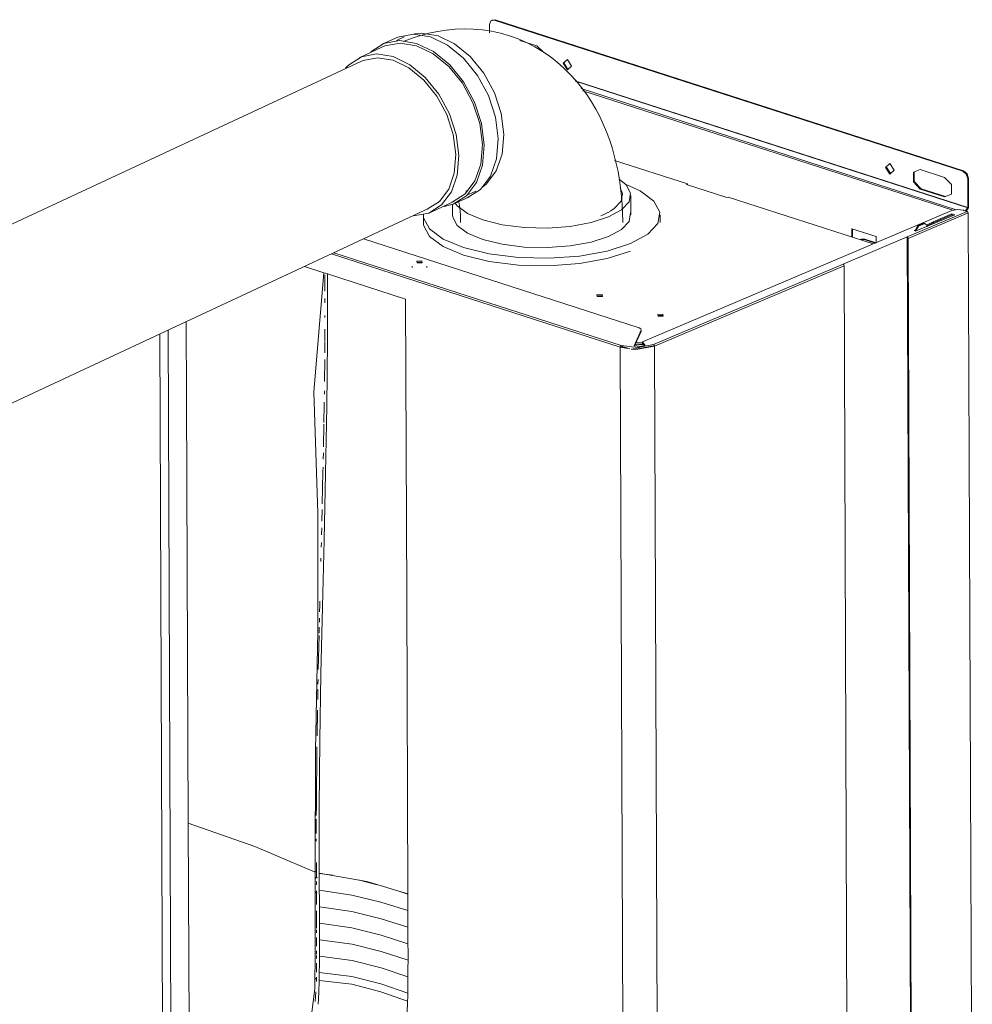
# Model space of a CAD drawing. Header units: millimetres. Extents: x -121 to 39028, y 270 to 28264.
# Tile 51 of 97: x 16202 to 16789, y 19116 to 19724. Entities that reach past the tile are written whole.
import ezdxf

# ---------------------------------------------------------------- set-up
doc = ezdxf.new("R2010")
doc.units = ezdxf.units.MM
doc.layers.add('G-XREF-____-OTLN', color=8, linetype='Continuous', lineweight=9)
doc.layers.add('M-EQPM-____-OTLN', color=50, linetype='Continuous', lineweight=20)

# ---------------------------------------------------------------- blocks, each defined once
blk = doc.blocks.new('City Class FR - City Class F_iam-V85-3D Water Left')
at = {"layer": 'G-XREF-____-OTLN'}
for p, q in [((-13384.92, 19720.78), (-13384.9, 19715.71)), ((-13381.41, 19723.75), (-13383.53, 19723.35)), ((-13382.95, 19723.72), (-13383.48, 19723.5)), ((-13381.93, 19723.53), (-13381.41, 19723.75)), ((-13092.88, 19630.26), (-13381.93, 19723.53)), ((-13092.35, 19630.48), (-13381.41, 19723.75)), ((-13366.15, 19711.01), (-13355.63, 19707.62)), ((-13355.63, 19707.62), (-13351.68, 19703.86)), ((-13336.46, 19693.02), (-13338.94, 19697.06)), ((-13332.09, 19686.11), (-13089.8, 19607.93)), ((-13331.89, 19685.83), (-13089.86, 19607.74)), ((-13328.42, 19681.22), (-13096.9, 19606.51)), ((-13098.97, 19606.13), (-13327.38, 19679.83)), ((-13307.69, 19636.92), (-13262.64, 19622.38)), ((-13137.5, 19628.82), (-13139.98, 19632.86)), ((-13119.13, 19631.31), (-13104.11, 19626.46)), ((-13092.35, 19630.48), (-13092.88, 19630.26)), ((-13089.86, 19625.57), (-13089.34, 19625.8)), ((-13089.86, 19625.57), (-13089.8, 19607.93)), ((-13089.27, 19608.15), (-13089.34, 19625.8)), ((-13262.64, 19622.38), (-13263.44, 19622.04)), ((-13263.44, 19622.04), (-13238.36, 19613.95)), ((-13262.64, 19621.79), (-13262.64, 19622.38)), ((-13119.08, 19619.23), (-13118.56, 19619.46)), ((-13104.07, 19614.39), (-13119.08, 19619.23)), ((-13103.54, 19614.61), (-13118.56, 19619.46)), ((-13238.36, 19613.95), (-13237.57, 19614.29)), ((-13237.57, 19614.29), (-13148.1, 19585.42)), ((-13099.58, 19606.02), (-13290.54, 19524.95)), ((-13127.11, 19589.73), (-13090.12, 19605.43)), ((-13092.15, 19606.09), (-13092.52, 19606.21)), ((-13090.12, 19605.43), (-13092.15, 19606.09)), ((-13089.86, 19607.74), (-13091.39, 19605.84)), ((-13090.84, 19605.66), (-13089.59, 19607.21)), ((-13089.52, 19604.5), (-13126.51, 19588.79)), ((-13115.3, 19597.05), (-13111.24, 19599.1)), ((-13097.85, 19603.39), (-13113.14, 19596.9)), ((-13111.24, 19599.1), (-13099.73, 19603.99)), ((-13099.72, 19603.25), (-13111.24, 19598.36)), ((-13111.24, 19598.36), (-13111.24, 19599.1)), ((-13099.73, 19603.99), (-13097.85, 19603.39)), ((-13099.72, 19603.25), (-13099.73, 19603.99)), ((-13098.84, 19602.96), (-13099.72, 19603.25)), ((-13087, 18955.82), (-13089.52, 19604.5)), ((-13161.36, 19589.7), (-13161.38, 19594.73)), ((-13161.38, 19594.73), (-13146.36, 19589.88)), ((-13160.85, 19594.56), (-13160.83, 19589.53)), ((-13122.94, 19593.71), (-13122.14, 19594.05)), ((-13121.82, 19593.35), (-13122.94, 19593.71)), ((-13122.14, 19594.08), (-13120.83, 19596.5)), ((-13122.14, 19593.46), (-13122.14, 19594.08)), ((-13122.14, 19594.08), (-13121.54, 19593.89)), ((-13120.23, 19596.31), (-13121.54, 19593.89)), ((-13115.21, 19596.16), (-13121.54, 19593.47)), ((-13120.83, 19596.5), (-13116.87, 19598.18)), ((-13120.83, 19596.5), (-13120.23, 19596.31)), ((-13116.27, 19597.99), (-13120.23, 19596.31)), ((-13116.87, 19598.18), (-13116.27, 19597.99)), ((-13114.94, 19596.69), (-13116.27, 19597.99)), ((-13113.14, 19596.9), (-13115.21, 19596.16)), ((-13111.24, 19598.36), (-13114.94, 19596.48)), ((-13114.94, 19595.97), (-13114.94, 19596.69)), ((-13292.59, 19533.55), (-13462.72, 19588.45)), ((-13166.74, 19572.9), (-13127.11, 19589.73)), ((-13153.78, 19588.18), (-13156.18, 19588.07)), ((-13155.58, 19588.35), (-13156.11, 19588.13)), ((-13155.65, 19588.3), (-13153.25, 19588.4)), ((-13153.78, 19588.18), (-13153.25, 19588.4)), ((-13146.86, 19585.95), (-13153.78, 19588.18)), ((-13153.25, 19588.4), (-13146.33, 19586.17)), ((-13146.36, 19589.88), (-13146.35, 19586.49)), ((-13127.11, 19589.73), (-13124.59, 18939.57)), ((-13123.99, 18940.12), (-13126.51, 19588.79)), ((-13482.42, 19579.26), (-13436.77, 19564.53)), ((-13480.98, 19579.93), (-13436.24, 19565.49)), ((-13429.64, 19574.12), (-13426.55, 19574.17)), ((-13499.08, 19571.49), (-13487.16, 19567.64)), ((-13432.51, 19571.58), (-13432.51, 19570.84)), ((-13423.51, 19570.87), (-13423.51, 19571.62)), ((-13283.66, 19523.27), (-13166.74, 19572.9)), ((-13283.05, 19522.33), (-13166.14, 19571.97)), ((-13163.62, 18923.29), (-13166.14, 19571.97)), ((-13486.49, 19566.3), (-13486.46, 19556.26)), ((-13436.77, 19564.53), (-13304.22, 19521.76)), ((-13436.24, 19565.49), (-13303.7, 19522.72)), ((-13486.45, 19551.63), (-13486.44, 19549.14)), ((-13318.49, 19553.35), (-13315.41, 19553.4)), ((-13486.44, 19541.34), (-13486.44, 19540.01)), ((-13280.95, 19541.24), (-13277.87, 19541.29)), ((-13583.21, 19532.25), (-13581, 18963.21)), ((-13295.64, 19522.59), (-13291.29, 19532.2)), ((-13291.29, 19532.2), (-13291.29, 19531.46)), ((-13291.23, 19531.7), (-13291.23, 19532.45)), ((-13588.27, 19529.88), (-13586.09, 18967.35)), ((-13291.29, 19531.46), (-13295.36, 19522.45)), ((-13486.48, 19524.7), (-13486.52, 19518.21)), ((-13304.22, 19521.76), (-13298.35, 19520.6)), ((-13304.22, 19521.76), (-13301.71, 18873.08)), ((-13304.09, 19522.26), (-13303.5, 19522.07)), ((-13299.97, 19521.1), (-13303.68, 19521.96)), ((-13303.63, 19522.01), (-13303.5, 19522.07)), ((-13303.63, 19522.01), (-13299.95, 19521.22)), ((-13302.79, 19521.58), (-13302.79, 19522.41)), ((-13294.31, 19523.38), (-13295, 19523.4)), ((-13293.07, 19521.45), (-13292.39, 19521.43)), ((-13290.34, 19523.81), (-13292.67, 19523.65)), ((-13289.36, 19523.65), (-13291.12, 19523.47)), ((-13290.54, 19524.95), (-13288.76, 19522.78)), ((-13290.54, 19524.95), (-13290.53, 19524.2)), ((-13289.25, 19522.64), (-13290.53, 19524.2)), ((-13283.05, 19522.33), (-13280.54, 18873.66)), ((-13486.55, 19514.03), (-13486.69, 19500.55)), ((-13486.76, 19494.66), (-13486.79, 19492.73)), ((-13487.07, 19474.27), (-13487.33, 19460.17)), ((-13487.4, 19456.56), (-13487.48, 19452.59)), ((-13488.16, 19421.62), (-13488.33, 19414.36)), ((-13488.43, 19410.23), (-13488.54, 19405.99)), ((-13488.65, 19401.19), (-13488.72, 19398.24)), ((-13488.89, 19391.6), (-13488.94, 19389.39)), ((-13489.79, 19354.57), (-13489.85, 19352.09)), ((-13490.05, 19343.87), (-13490.52, 19322.79)), ((-13489.93, 19348.9), (-13490.01, 19345.31)), ((-13490.65, 19316.63), (-13490.71, 19313.67)), ((-13490.78, 19310.5), (-13490.9, 19304.24)), ((-13491.03, 19297.63), (-13491.29, 19281.9)), ((-13569.8, 18975.29), (-13570.78, 19228.09)), ((-13491.76, 19230.5), (-13491.77, 19221.58)), ((-13491.76, 19218.25), (-13491.76, 19216.86)), ((-13491.73, 19203.71), (-13491.7, 19197.97)), ((-13492.44, 19198.31), (-13491.7, 19197.97)), ((-13491.7, 19197.97), (-13491.69, 19194.6)), ((-13491.36, 19194.69), (-13492.48, 19194.22)), ((-13491, 19194.39), (-13492.47, 19193.77)), ((-13491.68, 19191.91), (-13491.67, 19190.04)), ((-13481.47, 19195.85), (-13489.94, 19196.86)), ((-13454.19, 19190.05), (-13465.07, 19192.83)), ((-13491.43, 19185.84), (-13492.44, 19185.41)), ((-13491.41, 19185.55), (-13492.44, 19185.11)), ((-13491.65, 19186.32), (-13491.62, 19177.81)), ((-13435.29, 19184.24), (-13441.44, 19186.21)), ((-13491.61, 19173.9), (-13491.58, 19163.18)), ((-13491.57, 19162.22), (-13491.57, 19160.3)), ((-13491.56, 19157.39), (-13491.57, 19152.15)), ((-13491.59, 19149.33), (-13491.6, 19147.15)), ((-13491.6, 19146.28), (-13491.59, 19144.45)), ((-13491.59, 19141.56), (-13491.61, 19136.04)), ((-13492.64, 19131.99), (-13491.69, 19131.68)), ((-13492.63, 19132.38), (-13491.63, 19132.06)), ((-13491.65, 19132.96), (-13491.73, 19130.27)), ((-13490.2, 19123.48), (-13489.97, 19130.84)), ((-13492.09, 19123.95), (-13492.55, 19118)), ((-13490.63, 19116.24), (-13490.2, 19123.48))]:
    blk.add_line(p, q, dxfattribs=at)
for points in [[(-13381.93, 19723.53, 0), (-13384.05, 19723.13, 0), (-13384.92, 19720.78, 0)], [(-13334.21, 19695.14, 0), (-13336.85, 19699.24, 0), (-13339.46, 19696.84, 0)], [(-13334.21, 19695.14, 0), (-13336.82, 19692.74, 0), (-13339.46, 19696.84, 0)], [(-13135.25, 19630.94, 0), (-13137.89, 19635.04, 0), (-13140.51, 19632.64, 0)], [(-13135.25, 19630.94, 0), (-13137.87, 19628.54, 0), (-13140.51, 19632.64, 0)], [(-13119.08, 19619.23, 0), (-13123.32, 19623.61, 0), (-13123.35, 19629.65, 0), (-13119.13, 19631.31, 0)], [(-13118.56, 19619.46, 0), (-13122.79, 19623.84, 0), (-13122.82, 19629.86, 0)], [(-13092.88, 19630.26, 0), (-13090.75, 19628.48, 0), (-13089.86, 19625.57, 0)], [(-13089.34, 19625.8, 0), (-13090.23, 19628.71, 0), (-13092.35, 19630.48, 0)], [(-13104.11, 19626.46, 0), (-13099.88, 19622.08, 0), (-13099.85, 19616.04, 0), (-13104.07, 19614.39, 0)], [(-13092.52, 19606.21, 0), (-13096.15, 19606.65, 0), (-13099.58, 19606.02, 0)], [(-13089.52, 19604.5, 0), (-13089.7, 19605.08, 0), (-13090.12, 19605.43, 0)], [(-13089.8, 19607.93, 0), (-13089.81, 19607.83, 0), (-13089.86, 19607.74, 0)], [(-13089.59, 19607.21, 0), (-13089.35, 19607.65, 0), (-13089.27, 19608.15, 0)], [(-13126.51, 19588.79, 0), (-13126.69, 19589.37, 0), (-13127.11, 19589.73, 0)], [(-13426.35, 19573.74, 0), (-13426.56, 19574.91, 0), (-13429.73, 19574.83, 0)], [(-13426.35, 19573.74, 0), (-13429.53, 19573.65, 0), (-13429.73, 19574.83, 0)], [(-13166.14, 19571.97, 0), (-13166.32, 19572.55, 0), (-13166.74, 19572.9, 0)], [(-13487.16, 19567.64, 0), (-13493.32, 19494.22, 0), (-13490.77, 19419.31, 0), (-13490.72, 19346.63, 0), (-13492.19, 19272.93, 0), (-13492.49, 19197.74, 0)], [(-13489.94, 19197.14, 0), (-13490, 19237.97, 0), (-13489.61, 19278.99, 0), (-13488.88, 19320.15, 0), (-13487.95, 19361.38, 0), (-13486.96, 19402.64, 0), (-13486.03, 19443.87, 0), (-13485.28, 19485.04, 0), (-13484.88, 19526.06, 0), (-13484.91, 19566.91, 0)], [(-13487.16, 19567.64, 0), (-13486.04, 19567.27, 0), (-13484.91, 19566.91, 0)], [(-13484.91, 19566.91, 0), (-13460.81, 19559.14, 0), (-13436.72, 19551.36, 0)], [(-13436.72, 19551.36, 0), (-13436, 19367.83, 0), (-13435.29, 19184.3, 0)], [(-13315.21, 19552.97, 0), (-13315.41, 19554.14, 0), (-13318.59, 19554.06, 0)], [(-13318.59, 19554.06, 0), (-13318.38, 19552.88, 0), (-13315.21, 19552.97, 0)], [(-13277.67, 19540.85, 0), (-13277.87, 19542.03, 0), (-13281.05, 19541.94, 0)], [(-13281.05, 19541.94, 0), (-13280.84, 19540.77, 0), (-13277.67, 19540.85, 0)], [(-13570.78, 19228.09, 0), (-13570.98, 19280.51, 0), (-13571.19, 19332.94, 0), (-13571.39, 19385.37, 0), (-13571.59, 19437.8, 0), (-13571.8, 19490.22, 0), (-13571.98, 19537.48, 0)], [(-13486.45, 19532.84, 0), (-13486.47, 19527.31, 0), (-13486.48, 19525.22, 0)], [(-13291.29, 19532.2, 0), (-13291.46, 19532.94, 0), (-13292.59, 19533.55, 0)], [(-13304.22, 19521.76, 0), (-13304.07, 19522.35, 0), (-13303.7, 19522.72, 0)], [(-13303.7, 19522.72, 0), (-13293.41, 19521.46, 0), (-13283.66, 19523.27, 0)], [(-13297.57, 19520.53, 0), (-13293.36, 19520.42, 0), (-13283.05, 19522.33, 0)], [(-13283.68, 19522.5, 0), (-13293.41, 19520.7, 0), (-13296.2, 19520.73, 0)], [(-13295.7, 19520.77, 0), (-13293.42, 19520.75, 0), (-13283.73, 19522.55, 0)], [(-13288.76, 19522.78, 0), (-13292.11, 19522.18, 0), (-13295.64, 19522.59, 0)], [(-13295.13, 19523.11, 0), (-13292.66, 19523.1, 0), (-13289.12, 19523.36, 0)], [(-13290.14, 19524.56, 0), (-13292.73, 19524.39, 0), (-13294.53, 19524.39, 0)], [(-13283.05, 19522.33, 0), (-13283.23, 19522.91, 0), (-13283.66, 19523.27, 0)], [(-13486.86, 19487.67, 0), (-13486.88, 19486.23, 0), (-13487.05, 19475.24, 0)], [(-13487.58, 19447.62, 0), (-13487.64, 19444.85, 0), (-13488.08, 19425.05, 0)], [(-13489.54, 19364.9, 0), (-13489.61, 19362.26, 0), (-13489.7, 19358.34, 0)], [(-13491.39, 19275.03, 0), (-13491.73, 19238.58, 0), (-13491.75, 19232.83, 0)], [(-13492.49, 19197.74, 0), (-13529.76, 19213.58, 0), (-13570.78, 19228.09, 0)], [(-13502.98, 19085.45, 0), (-13495.5, 19103.41, 0), (-13492.73, 19125.78, 0), (-13492.37, 19149.63, 0), (-13492.4, 19173.67, 0), (-13492.49, 19197.74, 0)], [(-13489.94, 19196.86, 0), (-13489.94, 19197, 0), (-13489.94, 19197.14, 0)], [(-13489.94, 19197.14, 0), (-13460.63, 19191.91, 0), (-13435.29, 19184.37, 0)], [(-13489.9, 19186.66, 0), (-13489.92, 19191.76, 0), (-13489.94, 19196.86, 0)], [(-13489.85, 19176.46, 0), (-13489.87, 19181.56, 0), (-13489.9, 19186.66, 0)], [(-13435.25, 19174.04, 0), (-13451.86, 19179.21, 0), (-13469.83, 19183.67, 0), (-13489.9, 19186.66, 0)], [(-13435.29, 19184.3, 0), (-13435.27, 19179.17, 0), (-13435.25, 19174.04, 0)], [(-13489.81, 19166.27, 0), (-13489.83, 19171.36, 0), (-13489.85, 19176.46, 0)], [(-13435.21, 19163.84, 0), (-13451.82, 19169.02, 0), (-13469.77, 19173.5, 0), (-13489.85, 19176.46, 0)], [(-13435.25, 19174.04, 0), (-13435.23, 19168.94, 0), (-13435.21, 19163.84, 0)], [(-13489.79, 19156.09, 0), (-13489.8, 19161.18, 0), (-13489.81, 19166.27, 0)], [(-13435.18, 19153.65, 0), (-13451.78, 19158.86, 0), (-13469.73, 19163.35, 0), (-13489.81, 19166.27, 0)], [(-13435.21, 19163.84, 0), (-13435.2, 19158.74, 0), (-13435.18, 19153.65, 0)], [(-13489.8, 19145.94, 0), (-13489.79, 19151.01, 0), (-13489.79, 19156.09, 0)], [(-13435.17, 19143.46, 0), (-13451.77, 19148.73, 0), (-13469.7, 19153.25, 0), (-13489.79, 19156.09, 0)], [(-13435.18, 19153.65, 0), (-13435.17, 19148.55, 0), (-13435.17, 19143.46, 0)], [(-13489.89, 19135.85, 0), (-13489.83, 19140.89, 0), (-13489.8, 19145.94, 0)], [(-13435.2, 19133.28, 0), (-13451.8, 19138.69, 0), (-13469.71, 19143.26, 0), (-13489.8, 19145.94, 0)], [(-13435.17, 19143.46, 0), (-13435.18, 19138.37, 0), (-13435.2, 19133.28, 0)], [(-13489.97, 19130.84, 0), (-13489.92, 19133.34, 0), (-13489.89, 19135.85, 0)], [(-13435.43, 19118.08, 0), (-13452.02, 19123.97, 0), (-13469.91, 19128.72, 0), (-13489.97, 19130.84, 0)], [(-13435.31, 19123.14, 0), (-13451.91, 19128.8, 0), (-13469.8, 19133.47, 0), (-13489.89, 19135.85, 0)], [(-13435.2, 19133.28, 0), (-13435.24, 19128.21, 0), (-13435.31, 19123.14, 0)], [(-13435.31, 19123.14, 0), (-13435.36, 19120.61, 0), (-13435.43, 19118.08, 0)], [(-13435.43, 19118.08, 0), (-13435.72, 19110.55, 0), (-13436.28, 19103.13, 0)]]:
    blk.add_polyline3d(points, dxfattribs=at)
blk = doc.blocks.new('City Class FR - City Class 25 FR-V86-3D Water Left')
blk.add_blockref('City Class FR - City Class F_iam-V85-3D Water Left', (0, 0))
blk = doc.blocks.new('daa-oborudovanie-komplektkoaksialnogodymoxoda-sudliniteliami-1 - 60_100-V87-3D Water Left')
at = {"layer": 'M-EQPM-____-OTLN', "color": 94}
for p, q in [((-13442.89, 19712.4), (-13451.47, 19708.4)), ((-13437.64, 19713.15), (-13442.26, 19711)), ((-13450.84, 19706.99), (-13465.36, 19700.22)), ((-13464.31, 19698), (-13770.15, 19555.34)), ((-13407.3, 19620.87), (-13407.16, 19620.68)), ((-13397.87, 19615.84), (-13393.25, 19617.99)), ((-13420.98, 19605.06), (-13406.45, 19611.83)), ((-13405.82, 19610.52), (-13397.24, 19614.53)), ((-13297.69, 19603.27), (-13297.69, 19615.37)), ((-13727.88, 19464.71), (-13422.03, 19607.37)), ((-13407.69, 19609.82), (-13407.69, 19603.27)), ((-13310.17, 19605.71), (-13311.74, 19604.84)), ((-13425.69, 19603.27), (-13425.69, 19598.62)), ((-13279.69, 19598.62), (-13279.69, 19603.27)), ((-13771.84, 19558.97), (-13793.63, 19548.8)), ((-13796.37, 19542.48), (-13825.29, 19520.27)), ((-13816.49, 19511.66), (-13914.22, 19466.07)), ((-13747.98, 19450.93), (-13726.19, 19461.09)), ((-13874.94, 19418.19), (-13791.13, 19457.28)), ((-13790.18, 19445.01), (-13754.58, 19452.89)), ((-13808.44, 19448.25), (-13802.84, 19445.83))]:
    blk.add_line(p, q, dxfattribs=at)
for points in [[(-13442.88, 19712.4, 0), (-13441.41, 19713.03, 0), (-13431.76, 19714.84, 0), (-13421.31, 19713.14, 0), (-13410.77, 19708.06, 0), (-13400.87, 19699.94, 0), (-13392.28, 19689.33, 0), (-13385.58, 19676.96, 0), (-13381.23, 19663.67, 0), (-13379.52, 19650.37, 0)], [(-13372.64, 19713.8, 0), (-13378.13, 19715.38, 0), (-13383.7, 19716.59, 0), (-13389.31, 19717.45, 0), (-13394.94, 19717.94, 0), (-13400.55, 19718.08, 0), (-13406.12, 19717.87, 0), (-13411.61, 19717.34, 0), (-13417.02, 19716.5, 0), (-13422.33, 19715.37, 0), (-13427.52, 19713.97, 0), (-13432.58, 19712.32, 0), (-13437.52, 19710.42, 0), (-13438, 19710.22, 0)], [(-13431.2, 19715.14, 0), (-13426.81, 19715.52, 0), (-13416.65, 19713.87, 0), (-13406.41, 19708.93, 0), (-13396.78, 19701.04, 0), (-13388.43, 19690.72, 0), (-13381.91, 19678.7, 0), (-13377.68, 19665.78, 0), (-13376.03, 19652.84, 0)], [(-13388.1, 19646.37, 0), (-13389.81, 19659.67, 0), (-13394.16, 19672.96, 0), (-13400.86, 19685.33, 0), (-13409.45, 19695.94, 0), (-13419.36, 19704.06, 0), (-13429.89, 19709.14, 0), (-13440.34, 19710.84, 0), (-13450, 19709.03, 0), (-13458.19, 19703.85, 0)], [(-13389.23, 19646.68, 0), (-13390.89, 19659.62, 0), (-13395.12, 19672.54, 0), (-13401.63, 19684.56, 0), (-13409.99, 19694.88, 0), (-13419.61, 19702.77, 0), (-13429.86, 19707.71, 0), (-13440.02, 19709.36, 0), (-13449.4, 19707.61, 0), (-13450.84, 19706.99, 0)], [(-13372.64, 19713.8, 0), (-13367.27, 19711.87, 0), (-13362.04, 19709.6, 0), (-13356.99, 19707.01, 0), (-13352.14, 19704.11, 0), (-13347.51, 19700.94, 0), (-13343.11, 19697.52, 0), (-13338.96, 19693.88, 0), (-13335.07, 19690.03, 0), (-13331.42, 19686.01, 0), (-13328.04, 19681.84, 0), (-13324.9, 19677.53, 0), (-13322, 19673.11, 0), (-13319.34, 19668.59, 0), (-13316.91, 19663.98, 0), (-13314.7, 19659.3, 0), (-13312.7, 19654.54, 0), (-13310.9, 19649.73, 0), (-13309.3, 19644.86, 0), (-13307.89, 19639.95, 0), (-13306.66, 19635, 0), (-13305.6, 19630.01, 0), (-13304.72, 19624.98, 0), (-13304, 19619.93, 0), (-13303.44, 19614.85, 0), (-13303.04, 19609.75, 0), (-13302.79, 19604.63, 0), (-13302.69, 19599.5, 0), (-13302.69, 19598.62, 0)], [(-13403.75, 19639.91, 0), (-13405.41, 19652.84, 0), (-13409.64, 19665.76, 0), (-13416.15, 19677.79, 0), (-13424.51, 19688.1, 0), (-13434.14, 19696, 0), (-13444.38, 19700.94, 0), (-13454.54, 19702.59, 0), (-13463.92, 19700.83, 0), (-13471.9, 19695.79, 0), (-13473.71, 19693.93, 0)], [(-13464.3, 19698, 0), (-13462.94, 19698.59, 0), (-13454, 19700.26, 0), (-13444.32, 19698.69, 0), (-13434.57, 19693.98, 0), (-13425.4, 19686.46, 0), (-13417.44, 19676.64, 0), (-13411.24, 19665.19, 0), (-13407.21, 19652.88, 0), (-13405.63, 19640.56, 0)], [(-13379.52, 19650.37, 0), (-13380.58, 19637.96, 0), (-13384.33, 19627.28, 0), (-13390.52, 19619.08, 0), (-13398.72, 19613.89, 0)], [(-13376.03, 19652.84, 0), (-13377.06, 19640.77, 0), (-13380.7, 19630.4, 0), (-13386.72, 19622.42, 0), (-13389.18, 19620.4, 0)], [(-13412.92, 19608.4, 0), (-13407.3, 19609.89, 0), (-13399.1, 19615.07, 0), (-13392.91, 19623.28, 0), (-13389.16, 19633.95, 0), (-13388.1, 19646.37, 0)], [(-13407.89, 19611.22, 0), (-13399.92, 19616.26, 0), (-13393.9, 19624.24, 0), (-13390.26, 19634.62, 0), (-13389.23, 19646.68, 0)], [(-13431.8, 19602.69, 0), (-13422.41, 19604.45, 0), (-13414.44, 19609.48, 0), (-13408.43, 19617.46, 0), (-13404.78, 19627.84, 0), (-13403.75, 19639.91, 0)], [(-13405.63, 19640.56, 0), (-13406.61, 19629.07, 0), (-13410.08, 19619.19, 0), (-13415.81, 19611.59, 0), (-13423.4, 19606.79, 0)], [(-13389.02, 19600.21, 0), (-13377.09, 19597.27, 0), (-13363.51, 19595.57, 0), (-13349.18, 19595.22, 0), (-13335.09, 19596.24, 0), (-13322.21, 19598.56, 0), (-13311.4, 19602.03, 0), (-13303.4, 19606.41, 0), (-13298.76, 19611.4, 0), (-13297.8, 19616.66, 0), (-13300.58, 19621.83, 0), (-13304.82, 19625.3, 0)], [(-13400.91, 19583.15, 0), (-13385.08, 19579.26, 0), (-13367.05, 19577, 0), (-13348.03, 19576.53, 0), (-13329.34, 19577.88, 0), (-13312.23, 19580.97, 0), (-13297.88, 19585.57, 0), (-13287.27, 19591.38, 0), (-13281.12, 19598, 0), (-13279.84, 19604.98, 0), (-13283.53, 19611.85, 0), (-13291.93, 19618.13, 0), (-13300.09, 19621.85, 0)], [(-13398.83, 19618.17, 0), (-13398.9, 19618.15, 0), (-13399.11, 19618.08, 0), (-13399.46, 19617.95, 0), (-13399.49, 19617.94, 0)], [(-13304.34, 19620.04, 0), (-13302.79, 19616.54, 0), (-13303.67, 19611.76, 0), (-13307.88, 19607.22, 0), (-13310.13, 19605.74, 0)], [(-13406.12, 19610.59, 0), (-13404.8, 19608.91, 0), (-13398.47, 19604.18, 0), (-13389.02, 19600.21, 0)], [(-13403.77, 19610.97, 0), (-13403.47, 19609.23, 0), (-13403.21, 19607.38, 0), (-13402.99, 19605.42, 0), (-13402.83, 19603.35, 0), (-13402.73, 19601.19, 0), (-13402.69, 19598.94, 0), (-13402.69, 19598.62, 0)], [(-13389.02, 19588.12, 0), (-13377.09, 19585.18, 0), (-13363.51, 19583.48, 0), (-13349.18, 19583.12, 0), (-13335.09, 19584.14, 0), (-13322.21, 19586.47, 0), (-13311.4, 19589.94, 0), (-13303.4, 19594.32, 0), (-13298.76, 19599.3, 0), (-13297.8, 19604.56, 0)], [(-13311.92, 19604.74, 0), (-13315.15, 19603.24, 0), (-13316.3, 19602.78, 0)], [(-13400.91, 19578.5, 0), (-13413.45, 19583.77, 0), (-13421.85, 19590.05, 0), (-13425.54, 19596.91, 0), (-13425.69, 19598.62, 0)], [(-13425.67, 19603.87, 0), (-13425.54, 19601.56, 0), (-13421.85, 19594.7, 0), (-13413.45, 19588.42, 0), (-13400.91, 19583.15, 0)], [(-13407.69, 19603.27, 0), (-13407.58, 19601.99, 0), (-13404.8, 19596.81, 0), (-13398.47, 19592.08, 0), (-13389.02, 19588.12, 0)], [(-13297.88, 19580.92, 0), (-13312.23, 19576.32, 0), (-13329.34, 19573.23, 0), (-13348.03, 19571.88, 0), (-13367.05, 19572.35, 0), (-13385.08, 19574.61, 0), (-13400.91, 19578.5, 0)], [(-13771.83, 19558.97, 0), (-13770.37, 19559.6, 0), (-13760.71, 19561.4, 0), (-13750.26, 19559.71, 0), (-13739.73, 19554.62, 0), (-13729.82, 19546.5, 0), (-13721.23, 19535.9, 0), (-13714.53, 19523.53, 0), (-13710.18, 19510.24, 0), (-13708.47, 19496.93, 0)], [(-13730.26, 19486.77, 0), (-13731.96, 19500.08, 0), (-13736.31, 19513.37, 0), (-13743.01, 19525.74, 0), (-13751.61, 19536.34, 0), (-13761.51, 19544.46, 0), (-13772.05, 19549.55, 0), (-13782.5, 19551.24, 0), (-13792.15, 19549.44, 0), (-13800.35, 19544.25, 0), (-13806.53, 19536.05, 0), (-13808.08, 19532.71, 0)], [(-13800.87, 19538.03, 0), (-13788.13, 19546.57, 0), (-13771.95, 19545.87, 0)], [(-13771.95, 19545.87, 0), (-13755.55, 19536.05, 0), (-13742.17, 19519.07, 0), (-13734.46, 19498.28, 0), (-13733.95, 19477.81, 0), (-13740.73, 19461.71, 0), (-13753.48, 19453.16, 0), (-13754.54, 19452.9, 0)], [(-13804.78, 19523.11, 0), (-13820.41, 19523.03, 0), (-13831.6, 19512.61, 0), (-13834.51, 19504.35, 0)], [(-13802.84, 19445.83, 0), (-13787.2, 19445.91, 0), (-13776.02, 19456.33, 0), (-13772.28, 19474.29, 0), (-13776.98, 19494.97, 0), (-13788.88, 19512.84, 0), (-13804.78, 19523.11, 0)], [(-13816.48, 19511.66, 0), (-13815.67, 19512.01, 0), (-13810.31, 19513.01, 0), (-13804.5, 19512.07, 0), (-13798.65, 19509.25, 0), (-13793.15, 19504.73, 0), (-13788.37, 19498.84, 0), (-13784.65, 19491.97, 0), (-13782.23, 19484.59, 0), (-13781.29, 19477.2, 0)], [(-13708.47, 19496.93, 0), (-13709.53, 19484.52, 0), (-13713.28, 19473.85, 0), (-13719.47, 19465.64, 0), (-13727.67, 19460.46, 0)], [(-13768.27, 19449.8, 0), (-13759.11, 19448.49, 0), (-13749.45, 19450.3, 0), (-13741.25, 19455.48, 0), (-13735.07, 19463.69, 0), (-13731.32, 19474.36, 0), (-13730.26, 19486.77, 0)], [(-13781.29, 19477.2, 0), (-13781.87, 19470.3, 0), (-13783.96, 19464.37, 0), (-13787.39, 19459.81, 0), (-13791.95, 19456.93, 0)], [(-13917.1, 19449.41, 0), (-13918.53, 19454.51, 0), (-13918.75, 19458.99, 0), (-13917.76, 19462.63, 0), (-13915.61, 19465.24, 0), (-13912.41, 19466.69, 0), (-13908.31, 19466.91, 0), (-13903.52, 19465.88, 0)], [(-13903.52, 19465.88, 0), (-13898.29, 19463.67, 0), (-13892.86, 19460.37, 0), (-13887.53, 19456.17, 0), (-13882.54, 19451.25, 0), (-13878.17, 19445.88, 0), (-13874.61, 19440.32, 0), (-13872.05, 19434.86, 0)], [(-13872.05, 19434.86, 0), (-13870.57, 19429.38, 0), (-13870.48, 19424.65, 0), (-13871.79, 19420.94, 0), (-13874.42, 19418.45, 0), (-13878.23, 19417.34, 0), (-13882.99, 19417.68, 0), (-13888.42, 19419.43, 0), (-13894.2, 19422.5, 0), (-13900.01, 19426.72, 0), (-13905.51, 19431.83, 0), (-13910.37, 19437.54, 0), (-13914.31, 19443.51, 0), (-13917.1, 19449.41, 0)]]:
    blk.add_polyline3d(points, dxfattribs=at)

msp = doc.modelspace()

# ---------------------------------------------------------------- block references
at = {"layer": 'M-EQPM-____-OTLN'}
msp.add_blockref('City Class FR - City Class 25 FR-V86-3D Water Left', (29876.3, 0), dxfattribs=at)
at = {"layer": 'M-EQPM-____-OTLN', "color": 94}
msp.add_blockref('daa-oborudovanie-komplektkoaksialnogodymoxoda-sudliniteliami-1 - 60_100-V87-3D Water Left', (29876.3, 0), dxfattribs=at)

doc.saveas('drawing.dxf')
